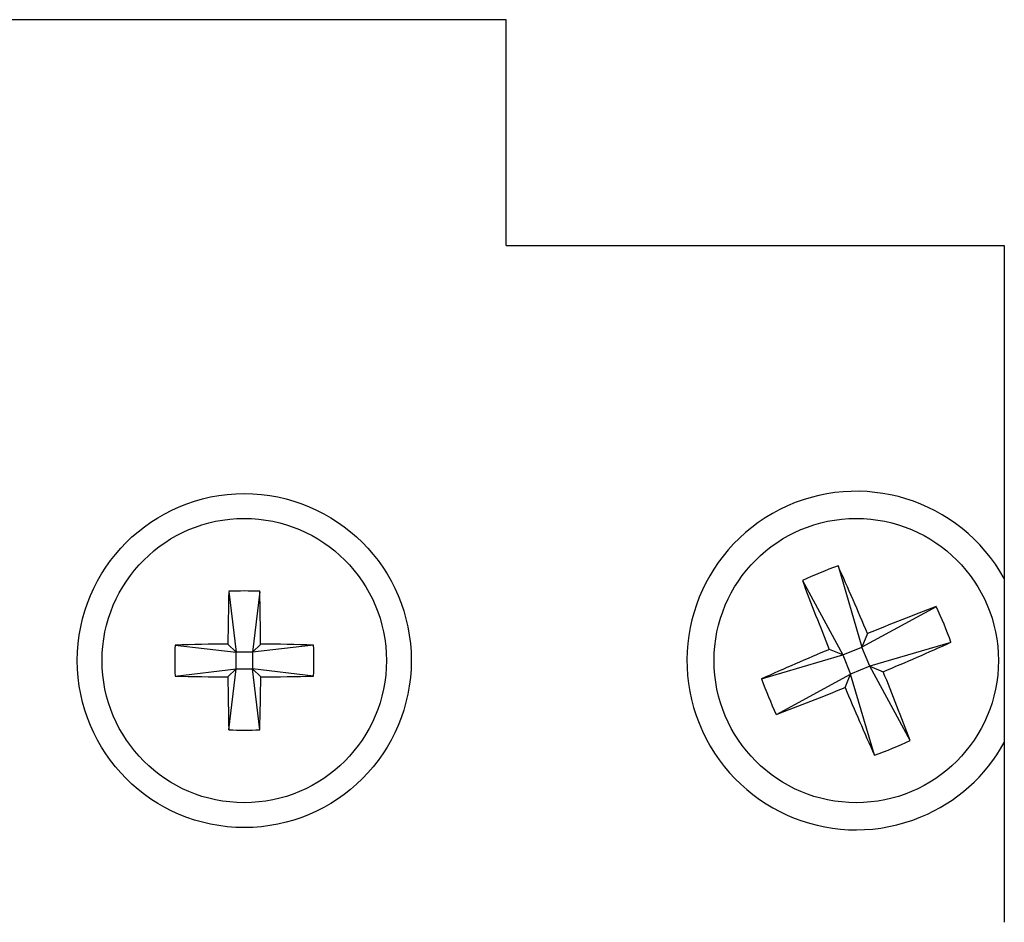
# Model space of a CAD drawing. Extents: x 2.9 to 84.8, y 2.2 to 57.4.
# Tile 12 of 16: x 46.3 to 47.3, y 20.3 to 21.3. Entities that reach past the tile are written whole.
import ezdxf

# ---------------------------------------------------------------- set-up
doc = ezdxf.new("R2010")
doc.units = 0
doc.layers.add('BODY', color=3, linetype='CONTINUOUS')

msp = doc.modelspace()

# ---------------------------------------------------------------- linework, layer by layer
at = {"layer": 'BODY', "linetype": 'CONTINUOUS'}
for p, q in [((46.7931, 21.3419), (40.6631, 21.3419)), ((46.7931, 21.0919), (46.7931, 21.3419)), ((46.7931, 21.0919), (47.3451, 21.0919)), ((47.3451, 21.0919), (47.3451, 20.3419)), ((47.1609, 20.7368), (47.1874, 20.6469)), ((47.1214, 20.7205), (47.1661, 20.6382)), ((46.486, 20.7086), (46.494, 20.6411)), ((46.5203, 20.7086), (46.5123, 20.6411)), ((47.2697, 20.6916), (47.1874, 20.6469)), ((47.1935, 20.6618), (47.1874, 20.6469)), ((46.485, 20.6501), (46.494, 20.6411)), ((46.5123, 20.6411), (46.5213, 20.6501)), ((47.286, 20.6521), (47.1962, 20.6257)), ((46.4265, 20.6491), (46.494, 20.6411)), ((46.5123, 20.6411), (46.494, 20.6411)), ((46.494, 20.6228), (46.494, 20.6411)), ((46.5798, 20.6491), (46.5123, 20.6411)), ((46.5123, 20.6411), (46.5123, 20.6228)), ((47.1661, 20.6382), (47.1513, 20.6443)), ((47.1661, 20.6382), (47.1874, 20.6469)), ((47.1962, 20.6257), (47.1874, 20.6469)), ((47.0763, 20.6117), (47.1661, 20.6382)), ((47.1661, 20.6382), (47.1749, 20.6169)), ((46.4265, 20.6148), (46.494, 20.6228)), ((46.494, 20.6228), (46.485, 20.6137)), ((46.486, 20.5552), (46.494, 20.6228)), ((46.494, 20.6228), (46.5123, 20.6228)), ((46.5213, 20.6137), (46.5123, 20.6228)), ((46.5798, 20.6148), (46.5123, 20.6228)), ((46.5203, 20.5552), (46.5123, 20.6228)), ((47.1962, 20.6257), (47.1749, 20.6169)), ((47.1962, 20.6257), (47.211, 20.6195)), ((47.2409, 20.5434), (47.1962, 20.6257)), ((47.0926, 20.5722), (47.1749, 20.6169)), ((47.1687, 20.6021), (47.1749, 20.6169)), ((47.2013, 20.527), (47.1749, 20.6169))]:
    msp.add_line(p, q, dxfattribs=at)
for centre, radius in [((46.5031, 20.6319), 0.185), ((46.5031, 20.6319), 0.1575), ((47.1811, 20.6319), 0.1575)]:
    msp.add_circle(centre, radius, dxfattribs=at)
for centre, radius, start, end in [((47.1811, 20.6319), 0.1875, 28.9944, 292.4483), ((47.3185, 20.2994), 0.4649, 109.8134, 115.0833), ((44.0814, 19.354), 3.3758, 22.7922, 24.1808), ((50.2785, 21.9144), 3.3753, 200.7157, 202.1044), ((49.0432, 20.6334), 2.5583, 178.3164, 179.6268), ((46.5031, 20.3283), 0.3807, 87.4206, 92.5794), ((43.963, 20.6334), 2.5583, 0.3732, 1.6836), ((48.4632, 17.5357), 3.3741, 110.7155, 112.1047), ((46.8487, 20.4946), 0.4649, 19.8128, 25.0834), ((46.5016, 18.0917), 2.5585, 90.3732, 91.6835), ((46.5047, 18.0917), 2.5585, 88.3165, 89.6268), ((45.9034, 23.7314), 3.3754, 292.792, 294.1807), ((46.8067, 20.6319), 0.3806, 177.42, 182.58), ((46.1997, 20.6319), 0.3805, 357.4194, 2.5806), ((48.4585, 17.5334), 3.3744, 112.792, 114.1811), ((44.0828, 19.349), 3.3764, 20.7159, 22.1042), ((46.5016, 23.1722), 2.5585, 268.3165, 269.6268), ((49.0432, 20.6304), 2.5583, 180.3732, 181.6837), ((43.9631, 20.6304), 2.5583, 358.3163, 359.6268), ((46.5047, 23.1722), 2.5585, 270.3732, 271.6835), ((47.5135, 20.7692), 0.4648, 199.8124, 205.0841), ((45.8994, 23.7273), 3.3732, 290.7153, 292.1049), ((50.279, 21.909), 3.3737, 202.7918, 204.1812), ((46.5031, 20.9352), 0.3804, 267.4182, 272.5818), ((47.0438, 20.9643), 0.4647, 289.8124, 295.0843), ((47.1811, 20.6319), 0.1875, 292.4483, 331.0056)]:
    msp.add_arc(centre, radius, start, end, dxfattribs=at)

doc.saveas('drawing.dxf')
